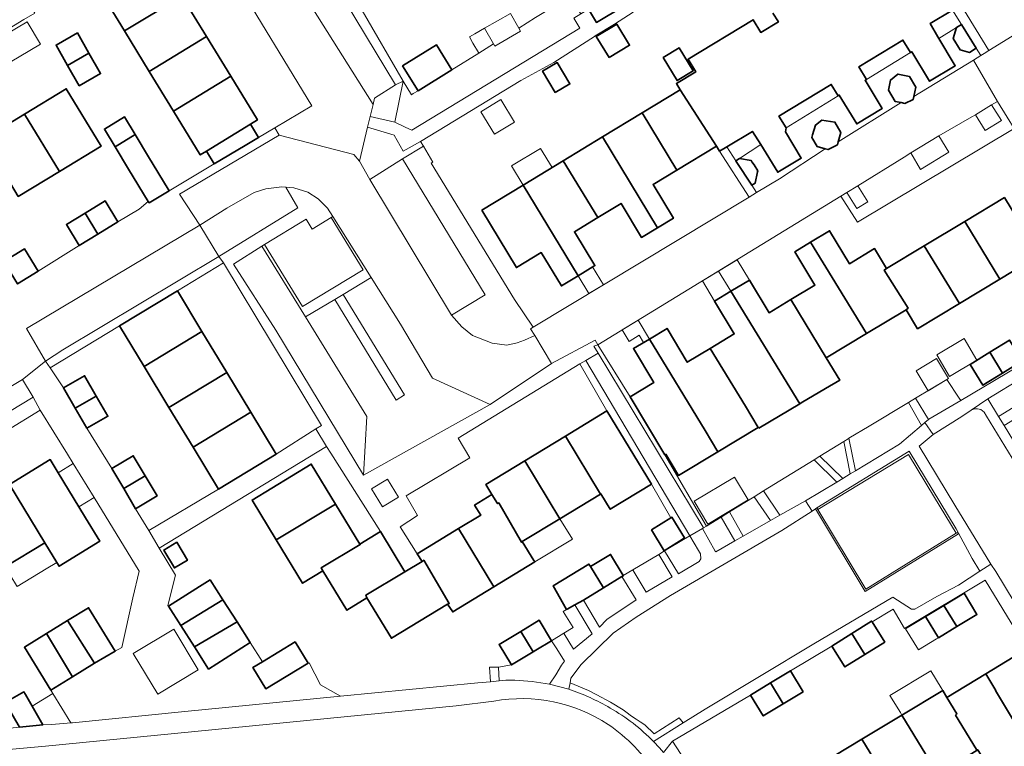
# Model space of a CAD drawing. Extents: x 147051 to 149075, y 463071 to 465537.
# Tile 200 of 229: x 147724 to 147850, y 464613 to 464706. Entities that reach past the tile are written whole.
import ezdxf

# ---------------------------------------------------------------- set-up
doc = ezdxf.new("R2010")
doc.units = 0
doc.header["$LTSCALE"] = 0.5
for name, color, linetype, lineweight in [('B-PV-GR-BEPLANTING_CULTUUR_BOSPLANTSOEN-GV', 252, 'CONTINUOUS', 18), ('B-PV-GR-BEPLANTING_CULTUUR_HEESTERS-GV', 252, 'CONTINUOUS', 18), ('B-PV-GR-BEPLANTING_CULTUUR_VASTE PLANTENVAK-GV', 252, 'CONTINUOUS', 18), ('B-PV-OG-BEBOUWING-GV', 6, 'CONTINUOUS', 35), ('B-PV-OG-BEBOUWING_LUIFEL-GV', 6, 'CONTINUOUS', 18), ('B-PV-OG-TERREIN_BEGROEID-GV', 252, 'CONTINUOUS', 18), ('B-PV-OG-TERREIN_ERF-GV', 252, 'CONTINUOUS', 18), ('B-PV-VH-GESLOTENVERHARDING_ASFALT-GV', 252, 'CONTINUOUS', 18), ('B-PV-VH-GESLOTENVERHARDING_BETON-GV', 252, 'CONTINUOUS', 18), ('B-PV-VH-HALFVERHARDING_GRIND-GV', 252, 'CONTINUOUS', 18), ('B-PV-VH-OPENVERHARDING_BETONSTRAATSTEEN-GV', 252, 'CONTINUOUS', 18), ('B-PV-VH-OPENVERHARDING_SIERBESTRATING-GV', 252, 'CONTINUOUS', 18), ('B-PV-VH-OPENVERHARDING_TEGEL-GV', 252, 'CONTINUOUS', 18)]:
    doc.layers.add(name, color=color, linetype=linetype, lineweight=lineweight)

msp = doc.modelspace()

# ---------------------------------------------------------------- linework, layer by layer
at = {"layer": 'B-PV-GR-BEPLANTING_CULTUUR_BOSPLANTSOEN-GV', "flags": 128}
msp.add_lwpolyline([(147795.378, 464706.306), (147794.132, 464708.296), (147793.98, 464708.538), (147792.325, 464707.511), (147789.583, 464705.809), (147787.424, 464704.469), (147787.647, 464704.078), (147784.341, 464702.183), (147784.183, 464702.458), (147782.293, 464701.285), (147778.855, 464699.151), (147774.535, 464696.469), (147773.93, 464696.094), (147773.677, 464695.927), (147772.64, 464697.679), (147771.549, 464692.464), (147772.89, 464691.815), (147773.756, 464691.423), (147795.231, 464704.468), (147794.478, 464705.745)], close=True, dxfattribs=at)
at = {"layer": 'B-PV-GR-BEPLANTING_CULTUUR_HEESTERS-GV', "flags": 128}
for points in [[(147768.408, 464693.183), (147771.549, 464692.464), (147772.64, 464697.679), (147771.665, 464697.203), (147768.965, 464695.525), (147768.772, 464694.715)], [(147847.083, 464691.368), (147849.207, 464692.653), (147847.921, 464694.649), (147845.854, 464693.399)], [(147771.479, 464690.764), (147768.081, 464691.805), (147767.049, 464687.465), (147768.377, 464685.113), (147772.526, 464687.743), (147775.227, 464689.355), (147774.855, 464689.979), (147772.631, 464688.723)], [(147838.833, 464686.392), (147842.444, 464688.621), (147841.158, 464690.705), (147837.601, 464688.509)], [(147788.935, 464666.03), (147789.261, 464666.227), (147786.855, 464669.755), (147776.233, 464687.185), (147776.444, 464687.314), (147775.227, 464689.355), (147772.526, 464687.743), (147783.103, 464670.378), (147778.828, 464667.748), (147780.131, 464666.272), (147781.483, 464665.172), (147784.035, 464664.197), (147785.887, 464663.922), (147787.237, 464664.223), (147788.162, 464664.549), (147789.462, 464665.151)], [(147848.815, 464654.795), (147866.765, 464665.854), (147865.366, 464667.959), (147847.419, 464657.087)], [(147849.515, 464653.647), (147858.502, 464659.135), (147865.73, 464663.577), (147867.554, 464664.666), (147866.765, 464665.854), (147848.815, 464654.795)], [(147811.42, 464640.794), (147806.117, 464649.919), (147801.667, 464657.324), (147797.518, 464663.978), (147797.028, 464663.79), (147797.571, 464662.894), (147811.024, 464640.674), (147811.075, 464640.588)], [(147795.987, 464661.971), (147795.22, 464661.524), (147798.692, 464655.526), (147804.389, 464646.163), (147806.872, 464641.847), (147806.986, 464641.918), (147808.637, 464639.273), (147808.449, 464639.156), (147808.506, 464639.058), (147809.325, 464639.544)], [(147723.915, 464659.558), (147721.992, 464658.397), (147708.369, 464650.169), (147711.495, 464648.965), (147725.283, 464657.292)], [(147843.776, 464657.169), (147842.197, 464659.546), (147838.188, 464657.143), (147839.849, 464654.418), (147839.905, 464654.463), (147843.973, 464656.872)], [(147829.654, 464652.025), (147830.492, 464647.867), (147836.123, 464651.283), (147838.956, 464653.677), (147837.301, 464656.611), (147832.241, 464653.577)], [(147829.009, 464651.613), (147825.948, 464649.73), (147828.875, 464646.886), (147829.825, 464647.462)], [(147824.092, 464644.04), (147828.096, 464646.422), (147825.216, 464649.28), (147818.717, 464645.282), (147820.837, 464642.184)], [(147768.58, 464645.563), (147769.984, 464643.256), (147772.034, 464644.503), (147770.631, 464646.81)], [(147816.128, 464639.498), (147819.631, 464641.496), (147817.52, 464644.546), (147814.366, 464642.606)], [(147812.568, 464637.583), (147812.617, 464637.496), (147815.063, 464638.891), (147813.307, 464641.955), (147811.42, 464640.794), (147811.075, 464640.588), (147810.929, 464640.501)], [(147808.506, 464639.058), (147806.076, 464637.617), (147807.858, 464634.7), (147810.483, 464636.279), (147810.707, 464636.604), (147810.682, 464637.255), (147810.406, 464637.655), (147809.325, 464639.544)], [(147803.726, 464632.334), (147807.033, 464634.292), (147805.324, 464637.171), (147802.002, 464635.2), (147802.054, 464635.115)], [(147795.686, 464631.342), (147797.736, 464627.888), (147798.685, 464628.864), (147802.459, 464631.369), (147800.626, 464634.337), (147798.247, 464632.895)], [(147793.176, 464627.099), (147793.228, 464627.014), (147794.437, 464625.035), (147796.799, 464627.003), (147794.603, 464630.732), (147793.632, 464630.184), (147793.537, 464630.131), (147793.106, 464629.888), (147794.384, 464627.836)], [(147784.912, 464620.998), (147785.785, 464621.092), (147786.92, 464621.087), (147789.153, 464620.906), (147791.37, 464620.59), (147792.156, 464621.784), (147792.871, 464622.992), (147793.289, 464623.53), (147792.276, 464625.101), (147791.605, 464626.141), (147789.602, 464624.931), (147789.275, 464624.734), (147786.471, 464623.041), (147784.835, 464622.775)]]:
    msp.add_lwpolyline(points, close=True, dxfattribs=at)
for points in [[(147793.979, 464620.734), (147793.84, 464619.924)], [(147796.353, 464619.776), (147793.979, 464620.734)], [(147797.402, 464619.23), (147796.353, 464619.776)], [(147799.163, 464618.294), (147797.402, 464619.23)], [(147800.758, 464617.306), (147799.163, 464618.294)], [(147801.136, 464617.039), (147800.758, 464617.306)], [(147801.859, 464616.508), (147801.136, 464617.039)], [(147802.457, 464616.105), (147801.859, 464616.508)], [(147807.963, 464616.258), (147804.764, 464614.232)], [(147808.459, 464615.619), (147807.963, 464616.258)], [(147802.961, 464615.748), (147802.457, 464616.105)], [(147803.55, 464615.388), (147802.961, 464615.748)], [(147804.764, 464614.232), (147803.55, 464615.388)], [(147804.681, 464613.236), (147808.459, 464615.619)], [(147807.108, 464613.276), (147805.942, 464611.859)], [(147810.341, 464608.322), (147807.108, 464613.276)]]:
    msp.add_lwpolyline(points, dxfattribs=at)
at = {"layer": 'B-PV-GR-BEPLANTING_CULTUUR_HEESTERS-GV'}
for points in [[(147793.84, 464619.924, -0.0515647), (147799.111, 464617.53)], [(147799.111, 464617.53, -0.0677415), (147804.681, 464613.236)]]:
    msp.add_lwpolyline(points, format="xyb", dxfattribs=at)
at = {"layer": 'B-PV-GR-BEPLANTING_CULTUUR_VASTE PLANTENVAK-GV', "flags": 128}
msp.add_lwpolyline([(147829.402, 464683.439), (147830.665, 464681.398), (147832.068, 464682.266), (147830.806, 464684.307)], close=True, dxfattribs=at)
at = {"layer": 'B-PV-OG-BEBOUWING-GV', "flags": 128}
for points in [[(147733.866, 464709.225), (147736.983, 464704.116), (147744.327, 464708.565), (147741.375, 464713.404), (147741.188, 464713.725), (147736.543, 464710.858)], [(147795.529, 464708.24), (147796.335, 464706.894), (147797.35, 464705.201), (147800.843, 464707.294), (147799.804, 464709.027), (147799.022, 464710.333)], [(147740.147, 464698.929), (147747.478, 464703.399), (147744.327, 464708.565), (147736.983, 464704.116)], [(147798.97, 464700.704), (147801.594, 464702.285), (147799.96, 464704.996), (147797.336, 464703.415)], [(147844.052, 464704.945), (147843.44, 464704.563), (147843.004, 464703.151), (147843.901, 464701.716), (147845.073, 464701.354), (147845.953, 464701.904)], [(147732.425, 464701.255), (147730.944, 464703.857), (147728.22, 464702.307), (147729.702, 464699.704)], [(147750.563, 464698.341), (147747.478, 464703.399), (147740.147, 464698.929), (147743.241, 464693.856)], [(147772.56, 464699.65), (147774.535, 464696.469), (147778.855, 464699.151), (147776.881, 464702.332)], [(147805.899, 464700.698), (147807.675, 464697.766), (147809.735, 464699.014), (147807.959, 464701.946)], [(147732.425, 464701.255), (147729.702, 464699.704), (147731.183, 464697.101), (147733.907, 464698.652)], [(147792.074, 464696.22), (147793.96, 464697.331), (147792.352, 464700.062), (147790.466, 464698.952)], [(147753.094, 464692.177), (147753.99, 464692.724), (147750.563, 464698.341), (147743.241, 464693.856), (147746.66, 464688.252), (147747.467, 464688.744)], [(147836.351, 464694.945), (147836.833, 464694.845), (147837.894, 464695.359), (147837.971, 464695.731), (147838.216, 464696.909), (147837.398, 464698.281), (147835.924, 464698.588), (147834.978, 464697.83), (147834.709, 464696.54), (147835.562, 464695.109)], [(147724.191, 464693.487), (147728.668, 464686.154), (147733.975, 464689.365), (147729.527, 464696.716)], [(147807.662, 464686.316), (147812.717, 464689.377), (147808.087, 464696.579), (147803.229, 464693.637)], [(147728.668, 464686.154), (147724.191, 464693.487), (147718.958, 464690.321), (147723.388, 464682.958)], [(147735.782, 464689.287), (147738.333, 464690.85), (147736.961, 464693.113), (147734.403, 464691.562)], [(147805.177, 464678.935), (147807.214, 464680.169), (147804.61, 464684.468), (147807.662, 464686.316), (147803.229, 464693.637), (147798.14, 464690.555)], [(147748.469, 464687.102), (147752.433, 464689.46), (147754.134, 464690.472), (147753.094, 464692.177), (147747.467, 464688.744)], [(147826.641, 464689.034), (147826.99, 464688.934), (147828.2, 464689.561), (147828.301, 464689.924), (147828.642, 464691.145), (147827.879, 464692.456), (147826.182, 464692.687), (147825.369, 464692.064), (147825.018, 464690.809), (147824.931, 464690.499), (147825.611, 464689.328)], [(147735.782, 464689.287), (147737.499, 464686.454), (147740.011, 464682.309), (147740.117, 464682.135), (147742.69, 464683.665), (147742.571, 464683.861), (147740.058, 464688.005), (147738.333, 464690.85)], [(147793.121, 464687.516), (147797.528, 464680.239), (147800.509, 464682.045), (147803.139, 464677.701), (147805.177, 464678.935), (147798.14, 464690.555)], [(147795.015, 464672.815), (147797.161, 464674.115), (147794.546, 464678.433), (147797.528, 464680.239), (147793.121, 464687.516), (147787.993, 464684.41)], [(147815.188, 464687.505), (147815.237, 464687.429), (147817.221, 464684.369), (147817.655, 464684.649), (147817.982, 464686.08), (147818.015, 464686.222), (147817.533, 464686.968), (147817.26, 464687.39), (147817.168, 464687.531), (147815.651, 464687.8)], [(147782.679, 464681.192), (147787.126, 464673.85), (147790.292, 464675.768), (147792.868, 464671.515), (147795.015, 464672.815), (147787.993, 464684.41)], [(147736.133, 464679.682), (147734.492, 464682.376), (147731.928, 464680.814), (147733.572, 464678.122)], [(147844.476, 464679.736), (147848.969, 464672.368), (147854.052, 464675.426), (147849.561, 464682.792)], [(147731.928, 464680.814), (147729.535, 464679.357), (147731.176, 464676.663), (147733.572, 464678.122)], [(147843.805, 464669.261), (147848.969, 464672.368), (147844.476, 464679.736), (147839.287, 464676.617)], [(147824.768, 464677.091), (147831.91, 464665.419), (147836.972, 464668.461), (147837.26, 464668.679), (147834.193, 464673.531), (147834.486, 464673.732), (147832.955, 464676.28), (147829.728, 464674.34), (147827.198, 464678.551)], [(147824.768, 464677.091), (147822.756, 464675.882), (147825.32, 464671.615), (147822.222, 464669.753), (147826.756, 464662.322), (147831.91, 464665.419)], [(147725.932, 464673.376), (147724.175, 464676.241), (147721.554, 464674.633), (147723.301, 464671.762)], [(147838.433, 464666.03), (147843.805, 464669.261), (147839.287, 464676.617), (147834.486, 464673.732), (147834.193, 464673.531), (147837.26, 464668.679), (147836.972, 464668.461)], [(147826.756, 464662.322), (147822.222, 464669.753), (147819.44, 464668.082), (147816.942, 464672.239), (147814.574, 464670.816), (147823.367, 464656.42), (147823.558, 464656.534), (147826.676, 464658.39), (147828.495, 464659.472)], [(147739.502, 464661.203), (147746.883, 464665.666), (147743.737, 464670.87), (147736.356, 464666.407)], [(147818.128, 464653.302), (147823.367, 464656.42), (147814.574, 464670.816), (147812.475, 464669.554), (147814.995, 464665.36), (147811.904, 464663.502), (147816.435, 464656.12), (147818.068, 464653.403)], [(147739.502, 464661.203), (147742.669, 464655.965), (147750.051, 464660.427), (147746.883, 464665.666)], [(147811.256, 464653.007), (147812.901, 464650.297), (147818.068, 464653.403), (147816.435, 464656.12), (147811.904, 464663.502), (147808.984, 464661.747), (147806.39, 464666.064), (147804.148, 464664.717)], [(147806.221, 464649.982), (147807.854, 464647.264), (147812.901, 464650.297), (147811.256, 464653.007), (147804.148, 464664.717), (147802.094, 464663.483), (147804.7, 464659.147), (147801.667, 464657.324), (147806.117, 464649.919)], [(147849.325, 464660.369), (147851.843, 464661.93), (147850.202, 464664.575), (147847.685, 464663.014)], [(147845.167, 464661.452), (147846.807, 464658.807), (147849.325, 464660.369), (147847.685, 464663.014)], [(147750.051, 464660.427), (147742.669, 464655.965), (147745.741, 464650.884), (147753.122, 464655.346)], [(147729.185, 464658.461), (147730.674, 464655.879), (147733.357, 464657.426), (147731.868, 464660.008)], [(147732.162, 464653.297), (147734.845, 464654.844), (147733.357, 464657.426), (147730.674, 464655.879)], [(147753.122, 464655.346), (147745.741, 464650.884), (147748.983, 464645.522), (147756.364, 464649.985)], [(147797.922, 464644.92), (147799.117, 464642.955), (147804.389, 464646.163), (147798.692, 464655.526), (147793.393, 464652.302), (147797.878, 464644.893)], [(147793.393, 464652.302), (147788.19, 464649.136), (147792.691, 464641.737), (147797.878, 464644.893)], [(147722.245, 464646.118), (147726.789, 464638.659), (147728.318, 464636.15), (147728.603, 464635.668), (147733.809, 464638.871), (147732.001, 464641.837), (147731.137, 464643.254), (147728.473, 464647.624), (147727.454, 464649.295)], [(147735.357, 464648.172), (147736.88, 464645.597), (147739.626, 464647.22), (147738.103, 464649.796)], [(147783.994, 464644.832), (147784.705, 464643.663), (147784.854, 464643.754), (147787.769, 464638.727), (147787.874, 464638.806), (147792.676, 464641.728), (147792.691, 464641.737), (147788.19, 464649.136), (147783.216, 464646.11)], [(147763.981, 464643.585), (147760.861, 464648.714), (147753.298, 464644.112), (147756.396, 464639.021)], [(147739.626, 464647.22), (147736.88, 464645.597), (147738.404, 464643.021), (147741.149, 464644.644)], [(147717.19, 464643.036), (147721.719, 464635.567), (147726.789, 464638.659), (147722.245, 464646.118)], [(147779.704, 464640.466), (147784.233, 464633.023), (147789.458, 464636.202), (147789.329, 464636.414), (147787.874, 464638.806), (147787.769, 464638.727), (147784.854, 464643.754), (147784.705, 464643.663), (147783.994, 464644.832), (147781.773, 464643.48), (147782.552, 464642.199)], [(147763.981, 464643.585), (147756.396, 464639.021), (147759.771, 464633.475), (147762.366, 464635.054), (147762.132, 464635.435), (147767.131, 464638.427), (147767.081, 464638.491)], [(147804.383, 464640.294), (147806.035, 464637.648), (147808.449, 464639.156), (147808.637, 464639.273), (147806.986, 464641.918), (147806.872, 464641.847)], [(147775.271, 464636.416), (147778.533, 464630.91), (147778.285, 464630.8), (147778.972, 464629.822), (147784.233, 464633.023), (147779.704, 464640.466), (147774.438, 464637.262), (147775.044, 464636.267)], [(147767.131, 464638.427), (147762.132, 464635.435), (147762.366, 464635.054), (147765.443, 464630.039), (147768.002, 464631.6), (147767.859, 464631.964), (147772.853, 464634.933), (147769.714, 464640.093), (147767.081, 464638.491)], [(147743.668, 464638.732), (147741.999, 464637.736), (147743.364, 464635.45), (147745.033, 464636.446)], [(147778.285, 464630.8), (147778.533, 464630.91), (147775.271, 464636.416), (147775.044, 464636.267), (147772.853, 464634.933), (147767.859, 464631.964), (147768.002, 464631.6), (147771.118, 464626.448)], [(147796.601, 464635.61), (147798.247, 464632.895), (147800.626, 464634.337), (147800.808, 464634.447), (147800.788, 464634.48), (147799.161, 464637.162)], [(147793.537, 464630.131), (147793.632, 464630.184), (147794.603, 464630.732), (147795.165, 464631.026), (147795.686, 464631.342), (147798.247, 464632.895), (147796.601, 464635.61), (147796.407, 464635.929), (147791.832, 464633.155)], [(147747.936, 464633.931), (147746.563, 464633.056), (147742.609, 464630.535), (147744.165, 464628.094), (147749.568, 464631.371)], [(147744.165, 464628.094), (147745.924, 464625.335), (147751.373, 464628.539), (147749.568, 464631.371)], [(147843.46, 464627.934), (147846.043, 464629.499), (147844.4, 464632.21), (147841.817, 464630.645)], [(147729.701, 464628.704), (147733.149, 464623.254), (147735.783, 464624.818), (147732.387, 464630.352)], [(147839.474, 464629.224), (147841.117, 464626.514), (147843.46, 464627.934), (147841.817, 464630.645)], [(147730.34, 464621.531), (147733.149, 464623.254), (147729.701, 464628.704), (147726.997, 464627.045)], [(147747.719, 464622.519), (147753.046, 464625.915), (147751.373, 464628.539), (147745.924, 464625.335)], [(147789.602, 464624.931), (147791.605, 464626.141), (147790.033, 464628.745), (147787.694, 464627.333), (147789.275, 464624.734)], [(147834.24, 464625.968), (147832.625, 464628.541), (147832.558, 464628.647), (147830.018, 464627.052), (147831.7, 464624.373)], [(147730.34, 464621.531), (147726.997, 464627.045), (147724.17, 464625.31), (147727.542, 464619.814)], [(147787.694, 464627.333), (147784.898, 464625.645), (147786.471, 464623.041), (147789.275, 464624.734)], [(147827.477, 464625.457), (147829.159, 464622.778), (147831.7, 464624.373), (147830.018, 464627.052)], [(147758.796, 464626.004), (147754.613, 464623.457), (147753.397, 464622.717), (147755.058, 464619.988), (147760.458, 464623.275)], [(147858.501, 464615.131), (147854.727, 464621.38), (147853.995, 464622.591), (147853.719, 464622.955), (147852.67, 464624.688), (147852.437, 464625.078), (147847.198, 464621.914), (147848.481, 464619.791), (147848.414, 464619.751), (147853.159, 464611.904)], [(147823.817, 464619.612), (147822.192, 464622.294), (147819.634, 464620.743), (147821.259, 464618.061)], [(147843.485, 464616.773), (147843.301, 464616.596), (147845.984, 464612.246), (147846.157, 464612.177), (147848.2, 464608.755), (147853.159, 464611.904), (147848.414, 464619.751), (147848.481, 464619.791), (147847.198, 464621.914), (147842.203, 464618.896)], [(147817.076, 464619.193), (147818.701, 464616.511), (147821.259, 464618.061), (147819.634, 464620.743)], [(147721.718, 464618.217), (147721.911, 464617.882), (147723.52, 464615.086), (147726.528, 464615.397), (147725.167, 464617.762), (147724.305, 464619.26), (147724.113, 464619.594)], [(147836.437, 464616.632), (147841.044, 464609.086), (147846.157, 464612.177), (147845.984, 464612.246), (147843.301, 464616.596), (147843.485, 464616.773), (147842.203, 464618.896), (147841.665, 464619.786)], [(147835.925, 464605.991), (147841.044, 464609.086), (147836.437, 464616.632), (147831.306, 464613.536)], [(147826.015, 464610.345), (147830.652, 464602.803), (147835.925, 464605.991), (147831.306, 464613.536)]]:
    msp.add_lwpolyline(points, close=True, dxfattribs=at)
msp.add_lwpolyline([(147819.93, 464706.401), (147820.651, 464705.281), (147818.393, 464703.913), (147817.409, 464705.539), (147809.09, 464700.5), (147810.071, 464698.88), (147807.6, 464697.383), (147808.087, 464696.579), (147812.717, 464689.377), (147813.109, 464688.73), (147814.033, 464689.29), (147817.322, 464691.271), (147818.411, 464689.584), (147820.559, 464686.037), (147823.569, 464687.86), (147821.534, 464691.221), (147821.636, 464691.714), (147820.717, 464693.232), (147827.402, 464697.28), (147828.283, 464695.825), (147828.423, 464695.909), (147830.655, 464692.224), (147833.907, 464694.194), (147831.722, 464697.802), (147831.913, 464697.917), (147830.936, 464699.529), (147836.562, 464702.936), (147837.526, 464701.345), (147837.693, 464701.446), (147839.98, 464697.671), (147843.259, 464699.657), (147841.026, 464703.344), (147840.067, 464705.061), (147842.905, 464706.779)], dxfattribs=at)
at = {"layer": 'B-PV-OG-BEBOUWING_LUIFEL-GV', "flags": 128}
for points in [[(147842.905, 464706.779), (147844.052, 464704.945), (147845.953, 464701.904), (147846.535, 464700.973), (147846.963, 464701.236), (147847.556, 464701.599), (147843.985, 464707.433), (147843.809, 464707.327), (147843.739, 464707.284), (147843.659, 464707.235)], [(147783.036, 464704.458), (147784.183, 464702.458), (147784.341, 464702.183), (147787.647, 464704.078), (147787.424, 464704.469), (147786.343, 464706.354)], [(147843.44, 464704.563), (147844.052, 464704.945), (147842.905, 464706.779), (147840.067, 464705.061), (147841.153, 464703.135)], [(147719.237, 464702.153), (147720.929, 464699.295), (147726.222, 464702.428), (147724.53, 464705.286)], [(147781.565, 464702.548), (147782.252, 464701.35), (147782.293, 464701.285), (147784.183, 464702.458), (147783.036, 464704.458), (147781.793, 464703.745), (147781.105, 464703.351)], [(147836.562, 464702.936), (147830.936, 464699.529), (147831.913, 464697.917), (147837.526, 464701.345)], [(147820.717, 464693.232), (147821.636, 464691.714), (147828.283, 464695.825), (147827.402, 464697.28)], [(147784.332, 464690.89), (147786.884, 464692.436), (147785.133, 464695.327), (147782.581, 464693.782)], [(147815.188, 464687.505), (147815.651, 464687.8), (147818.411, 464689.584), (147817.322, 464691.271), (147814.033, 464689.29)], [(147813.109, 464688.73), (147816.897, 464682.875), (147817.822, 464683.432), (147817.221, 464684.369), (147815.237, 464687.429), (147815.188, 464687.505), (147814.033, 464689.29)], [(147790.204, 464689.095), (147786.51, 464686.858), (147787.993, 464684.41), (147791.687, 464686.647)], [(147812.995, 464673.402), (147814.574, 464670.816), (147816.942, 464672.239), (147815.381, 464674.836)], [(147795.015, 464672.815), (147796.4, 464670.528), (147798.242, 464671.665), (147796.866, 464673.936)], [(147810.914, 464672.152), (147812.475, 464669.554), (147814.574, 464670.816), (147812.995, 464673.402)], [(147804.148, 464664.717), (147802.683, 464667.13), (147800.648, 464665.888), (147801.535, 464664.413), (147802.825, 464665.188), (147803.384, 464664.258)], [(147840.906, 464662.712), (147842.543, 464659.934), (147846.043, 464661.996), (147844.407, 464664.775)], [(147838.261, 464660.658), (147839.792, 464658.104), (147842.197, 464659.546), (147842.387, 464659.66), (147840.857, 464662.214)], [(147728.473, 464647.624), (147731.137, 464643.254), (147733.095, 464644.453), (147730.424, 464648.818)], [(147809.857, 464643.969), (147811.6, 464641.052), (147816.778, 464644.144), (147815.035, 464647.062)], [(147787.874, 464638.806), (147789.329, 464636.414), (147789.458, 464636.202), (147794.275, 464639.133), (147792.691, 464641.737), (147792.676, 464641.728)], [(147723.166, 464633.195), (147723.249, 464633.058), (147726.953, 464635.317), (147728.318, 464636.15), (147726.789, 464638.659), (147721.719, 464635.567)], [(147840.877, 464626.368), (147841.117, 464626.514), (147839.474, 464629.224), (147839.234, 464629.079), (147836.915, 464627.673), (147838.558, 464624.962)], [(147836.242, 464616.951), (147836.437, 464616.632), (147841.665, 464619.786), (147841.47, 464620.109), (147840.15, 464622.295), (147834.911, 464619.131)], [(147725.167, 464617.762), (147726.528, 464615.397), (147727.665, 464615.441), (147730.088, 464615.626), (147727.812, 464619.37)]]:
    msp.add_lwpolyline(points, close=True, dxfattribs=at)
at = {"layer": 'B-PV-OG-TERREIN_BEGROEID-GV', "flags": 128}
msp.add_lwpolyline([(147706.179, 464694.616), (147724.104, 464705.563), (147725.491, 464706.404), (147725.041, 464707.154), (147725.134, 464707.211), (147723.604, 464709.77), (147722.075, 464712.328)], dxfattribs=at)
for points in [[(147757.598, 464684.131), (147757.097, 464684.156), (147755.047, 464683.929), (147753.571, 464683.453), (147750.072, 464681.449), (147746.598, 464679.27), (147749.029, 464675.267), (147759.152, 464681.504)], [(147763.43, 464680.271), (147760.981, 464678.781), (147760.212, 464680.044), (147754.895, 464676.809), (147759.734, 464668.857), (147767.5, 464673.583)], [(147848.446, 464634.994), (147850.81, 464631.093), (147855.346, 464623.962), (147855.797, 464623.612), (147856.172, 464623.663), (147856.554, 464623.965), (147862.106, 464627.138), (147862.64, 464627.874), (147862.644, 464628.772), (147862.493, 464629.547), (147857.606, 464637.98), (147847.28, 464654.843), (147846.959, 464655.383), (147846.55, 464655.696), (147846.103, 464655.804), (147845.727, 464655.798), (147845.307, 464655.62), (147844.094, 464654.797), (147840.461, 464652.51), (147838.631, 464651.03), (147843.206, 464643.474), (147847.814, 464635.926)], [(147797.402, 464619.23), (147799.163, 464618.294), (147800.758, 464617.306), (147801.136, 464617.039), (147801.859, 464616.508), (147802.457, 464616.105), (147802.961, 464615.748), (147803.55, 464615.388), (147804.764, 464614.232), (147807.963, 464616.258), (147808.459, 464615.619), (147811.256, 464617.383), (147825.178, 464625.724), (147835.276, 464631.711), (147837.679, 464630.186), (147838.105, 464630.161), (147840.921, 464631.808), (147843.678, 464633.24), (147846.396, 464635.034), (147845.426, 464636.647), (147843.37, 464640.425), (147837.38, 464650.358), (147825.574, 464643.118), (147825.687, 464642.921), (147837.27, 464649.969), (147840.595, 464644.459), (147843.379, 464639.892), (147843.574, 464639.994), (147843.679, 464639.794), (147831.746, 464632.445), (147825.371, 464642.993), (147824.959, 464642.705), (147821.066, 464640.249), (147806.836, 464631.897), (147802.462, 464629.141), (147799.488, 464627.088), (147795.407, 464623.096), (147794.086, 464621.354), (147793.979, 464620.734), (147796.353, 464619.776)]]:
    msp.add_lwpolyline(points, close=True, dxfattribs=at)
at = {"layer": 'B-PV-OG-TERREIN_ERF-GV', "flags": 128}
for points in [[(147737.83, 464725.565), (147740.901, 464720.531), (147744.199, 464715.126), (147741.375, 464713.404), (147744.327, 464708.565), (147747.478, 464703.399), (147750.563, 464698.341), (147753.99, 464692.724), (147753.094, 464692.177), (147754.134, 464690.472), (147756.225, 464691.716), (147760.937, 464694.519), (147750.915, 464711.011), (147744.045, 464722.317), (147741.012, 464727.472)], [(147798.97, 464700.704), (147797.336, 464703.415), (147799.96, 464704.996), (147801.594, 464702.285)], [(147845.953, 464701.904), (147845.073, 464701.354), (147843.901, 464701.716), (147843.004, 464703.151), (147843.44, 464704.563), (147844.052, 464704.945)], [(147729.702, 464699.704), (147728.22, 464702.307), (147730.944, 464703.857), (147732.425, 464701.255), (147733.907, 464698.652), (147731.183, 464697.101)], [(147805.899, 464700.698), (147807.959, 464701.946), (147809.735, 464699.014), (147807.675, 464697.766)], [(147792.074, 464696.22), (147790.466, 464698.952), (147792.352, 464700.062), (147793.96, 464697.331)], [(147815.237, 464687.429), (147815.188, 464687.505), (147815.651, 464687.8), (147817.168, 464687.531), (147817.26, 464687.39), (147817.533, 464686.968), (147818.015, 464686.222), (147817.982, 464686.08), (147817.655, 464684.649), (147817.221, 464684.369)], [(147756.364, 464649.985), (147761.447, 464653.22), (147762.161, 464653.674), (147749.63, 464674.441), (147743.737, 464670.87), (147746.883, 464665.666), (147750.051, 464660.427), (147753.122, 464655.346)], [(147741.149, 464644.644), (147738.404, 464643.021), (147740.09, 464640.247), (147748.983, 464645.522), (147745.741, 464650.884), (147742.669, 464655.965), (147739.502, 464661.203), (147736.356, 464666.407), (147727.459, 464661.039), (147729.185, 464658.461), (147731.868, 464660.008), (147733.357, 464657.426), (147734.845, 464654.844), (147732.162, 464653.297), (147735.357, 464648.172), (147738.103, 464649.796), (147739.626, 464647.22)], [(147850.202, 464664.575), (147851.843, 464661.93), (147849.325, 464660.369), (147846.807, 464658.807), (147845.167, 464661.452), (147847.685, 464663.014)], [(147783.216, 464646.11), (147788.19, 464649.136), (147793.393, 464652.302), (147798.692, 464655.526), (147795.22, 464661.524), (147779.647, 464652.056), (147781.151, 464649.504), (147773.028, 464644.644), (147774.481, 464642.167), (147772.257, 464640.714), (147774.438, 464637.262), (147779.704, 464640.466), (147782.552, 464642.199), (147781.773, 464643.48), (147783.994, 464644.832)], [(147742.609, 464630.535), (147746.563, 464633.056), (147747.936, 464633.931), (147749.568, 464631.371), (147751.373, 464628.539), (147753.046, 464625.915), (147754.613, 464623.457), (147758.796, 464626.004), (147760.458, 464623.275), (147760.611, 464623.317), (147762.051, 464620.511), (147764.602, 464619.044), (147782.188, 464620.767), (147783.812, 464620.898), (147783.684, 464622.775), (147784.835, 464622.775), (147786.471, 464623.041), (147784.898, 464625.645), (147787.694, 464627.333), (147790.033, 464628.745), (147791.605, 464626.141), (147793.176, 464627.099), (147794.384, 464627.836), (147793.106, 464629.888), (147793.537, 464630.131), (147791.832, 464633.155), (147796.407, 464635.929), (147796.601, 464635.61), (147799.161, 464637.162), (147800.788, 464634.48), (147802.002, 464635.2), (147805.324, 464637.171), (147806.076, 464637.617), (147808.506, 464639.058), (147808.449, 464639.156), (147806.035, 464637.648), (147804.383, 464640.294), (147806.872, 464641.847), (147804.389, 464646.163), (147799.117, 464642.955), (147797.922, 464644.92), (147797.878, 464644.893), (147792.691, 464641.737), (147792.676, 464641.728), (147787.874, 464638.806), (147789.329, 464636.414), (147789.458, 464636.202), (147784.233, 464633.023), (147778.972, 464629.822), (147778.285, 464630.8), (147771.118, 464626.448), (147768.002, 464631.6), (147765.443, 464630.039), (147762.366, 464635.054), (147759.771, 464633.475), (147756.396, 464639.021), (147753.298, 464644.112), (147760.861, 464648.714), (147763.981, 464643.585), (147767.081, 464638.491), (147769.714, 464640.093), (147763.366, 464650.12), (147762.82, 464650.982), (147741.43, 464637.966), (147743.485, 464634.524), (147742.54, 464630.644)], [(147743.668, 464638.732), (147745.033, 464636.446), (147743.364, 464635.45), (147741.999, 464637.736)], [(147839.474, 464629.224), (147841.817, 464630.645), (147844.4, 464632.21), (147846.043, 464629.499), (147843.46, 464627.934), (147841.117, 464626.514)]]:
    msp.add_lwpolyline(points, close=True, dxfattribs=at)
for points in [[(147721.554, 464674.633), (147724.175, 464676.241), (147725.932, 464673.376), (147731.176, 464676.663), (147729.535, 464679.357), (147731.928, 464680.814), (147734.492, 464682.376), (147736.133, 464679.682), (147738.838, 464681.329), (147740.011, 464682.309), (147737.499, 464686.454), (147735.782, 464689.287), (147734.403, 464691.562), (147736.961, 464693.113), (147738.333, 464690.85), (147740.058, 464688.005), (147742.571, 464683.861), (147742.69, 464683.665), (147748.469, 464687.102), (147747.467, 464688.744), (147746.66, 464688.252), (147743.241, 464693.856), (147740.147, 464698.929), (147736.983, 464704.116), (147733.866, 464709.225)], [(147767.38, 464706.74), (147772.64, 464697.679), (147773.677, 464695.927), (147773.93, 464696.094), (147774.535, 464696.469), (147772.56, 464699.65), (147776.881, 464702.332), (147778.855, 464699.151), (147782.293, 464701.285), (147784.183, 464702.458), (147784.341, 464702.183), (147787.647, 464704.078), (147787.424, 464704.469), (147789.583, 464705.809)], [(147802.052, 464706.523), (147799.68, 464704.996), (147797.21, 464703.48), (147797.09, 464703.397), (147791.919, 464700.073), (147787.701, 464697.772), (147774.855, 464689.979)], [(147842.905, 464706.779), (147840.067, 464705.061), (147841.026, 464703.344), (147843.259, 464699.657), (147839.98, 464697.671), (147837.693, 464701.446), (147837.526, 464701.345), (147836.562, 464702.936), (147830.936, 464699.529), (147831.913, 464697.917), (147831.722, 464697.802), (147833.907, 464694.194), (147830.655, 464692.224), (147828.423, 464695.909), (147828.283, 464695.825), (147827.402, 464697.28), (147820.717, 464693.232), (147821.636, 464691.714), (147821.534, 464691.221), (147823.569, 464687.86), (147820.559, 464686.037), (147818.411, 464689.584), (147817.322, 464691.271), (147814.033, 464689.29), (147813.109, 464688.73), (147812.717, 464689.377), (147807.662, 464686.316), (147804.61, 464684.468), (147807.214, 464680.169), (147805.177, 464678.935), (147803.139, 464677.701), (147800.509, 464682.045), (147797.528, 464680.239), (147794.546, 464678.433), (147797.161, 464674.115), (147795.015, 464672.815), (147792.868, 464671.515), (147790.292, 464675.768), (147787.126, 464673.85), (147782.679, 464681.192), (147787.993, 464684.41), (147793.121, 464687.516), (147798.14, 464690.555), (147803.229, 464693.637), (147808.087, 464696.579), (147807.6, 464697.383), (147810.071, 464698.88), (147809.09, 464700.5), (147817.409, 464705.539), (147818.393, 464703.913), (147820.651, 464705.281), (147819.93, 464706.401)], [(147724.104, 464705.563), (147706.179, 464694.616)], [(147774.855, 464689.979), (147775.227, 464689.355), (147776.444, 464687.314), (147776.233, 464687.185), (147786.855, 464669.755), (147789.261, 464666.227), (147816.897, 464682.875), (147817.822, 464683.432), (147820.78, 464685.214), (147826.641, 464689.034), (147825.611, 464689.328), (147824.931, 464690.499), (147825.018, 464690.809), (147825.369, 464692.064), (147826.182, 464692.687), (147827.879, 464692.456), (147828.642, 464691.145), (147828.301, 464689.924), (147836.351, 464694.945), (147835.562, 464695.109), (147834.709, 464696.54), (147834.978, 464697.83), (147835.924, 464698.588), (147837.398, 464698.281), (147838.216, 464696.909), (147837.971, 464695.731), (147845.585, 464700.392), (147846.535, 464700.973), (147846.963, 464701.236), (147847.556, 464701.599), (147854.099, 464705.604)], [(147718.958, 464690.321), (147724.191, 464693.487), (147729.527, 464696.716), (147733.975, 464689.365), (147728.668, 464686.154), (147723.388, 464682.958)], [(147850.811, 464691.645), (147830.767, 464679.638), (147828.637, 464682.966), (147797.518, 464663.978), (147801.667, 464657.324), (147804.7, 464659.147), (147802.094, 464663.483), (147804.148, 464664.717), (147806.39, 464666.064), (147808.984, 464661.747), (147811.904, 464663.502), (147814.995, 464665.36), (147812.475, 464669.554), (147814.574, 464670.816), (147816.942, 464672.239), (147819.44, 464668.082), (147822.222, 464669.753), (147825.32, 464671.615), (147822.756, 464675.882), (147824.768, 464677.091), (147827.198, 464678.551), (147829.728, 464674.34), (147832.955, 464676.28), (147834.486, 464673.732), (147839.287, 464676.617), (147844.476, 464679.736), (147849.561, 464682.792)], [(147854.052, 464675.426), (147848.969, 464672.368), (147843.805, 464669.261), (147838.433, 464666.03), (147836.972, 464668.461), (147831.91, 464665.419), (147826.756, 464662.322), (147828.495, 464659.472), (147826.676, 464658.39), (147823.558, 464656.534), (147823.367, 464656.42), (147818.128, 464653.302), (147818.068, 464653.403), (147812.901, 464650.297), (147807.854, 464647.264), (147806.221, 464649.982), (147806.117, 464649.919), (147811.42, 464640.794), (147813.307, 464641.955), (147814.366, 464642.606), (147817.52, 464644.546), (147818.717, 464645.282), (147825.216, 464649.28), (147825.948, 464649.73), (147829.009, 464651.613), (147829.548, 464651.961), (147829.654, 464652.025), (147832.241, 464653.577), (147837.301, 464656.611), (147838.188, 464657.143), (147842.197, 464659.546), (147843.776, 464657.169), (147843.973, 464656.872), (147864.798, 464669.204)], [(147858.502, 464659.135), (147849.515, 464653.647), (147865.247, 464627.822)], [(147721.718, 464618.217), (147724.113, 464619.594), (147724.305, 464619.26), (147725.167, 464617.762), (147726.528, 464615.397), (147727.665, 464615.441), (147730.088, 464615.626), (147727.812, 464619.37), (147727.542, 464619.814), (147724.17, 464625.31), (147726.997, 464627.045), (147729.701, 464628.704), (147732.387, 464630.352), (147735.783, 464624.818), (147736.631, 464625.254), (147738.024, 464631.636), (147738.871, 464635.016), (147733.095, 464644.453), (147730.424, 464648.818), (147729.698, 464650.003), (147726.165, 464655.608), (147708.893, 464645.062)], [(147722.245, 464646.118), (147727.454, 464649.295), (147728.473, 464647.624), (147731.137, 464643.254), (147732.001, 464641.837), (147733.809, 464638.871), (147728.603, 464635.668), (147728.318, 464636.15), (147726.789, 464638.659), (147721.719, 464635.567)], [(147852.701, 464624.707), (147847.08, 464633.895), (147836.782, 464627.707), (147835.328, 464630.159), (147832.625, 464628.541), (147834.24, 464625.968), (147831.7, 464624.373), (147829.159, 464622.778), (147827.477, 464625.457), (147822.192, 464622.294), (147823.817, 464619.612), (147821.259, 464618.061), (147818.701, 464616.511), (147817.076, 464619.193), (147807.108, 464613.276), (147810.341, 464608.322)], [(147826.015, 464610.345), (147831.306, 464613.536), (147836.437, 464616.632), (147841.665, 464619.786), (147842.203, 464618.896), (147847.198, 464621.914), (147852.437, 464625.078)]]:
    msp.add_lwpolyline(points, dxfattribs=at)
at = {"layer": 'B-PV-VH-GESLOTENVERHARDING_ASFALT-GV', "flags": 128}
for points in [[(147768.517, 464672.601), (147772.301, 464666.594), (147776.387, 464659.713), (147783.77, 464656.338), (147791.593, 464661.598), (147789.462, 464665.151), (147788.162, 464664.549), (147787.237, 464664.223), (147785.887, 464663.922), (147784.035, 464664.197), (147781.483, 464665.172), (147780.131, 464666.272), (147778.828, 464667.748), (147768.377, 464685.113), (147767.049, 464687.465), (147766.297, 464688.315), (147756.764, 464690.788), (147744.016, 464683.223), (147746.598, 464679.27), (147750.072, 464681.449), (147753.571, 464683.453), (147755.047, 464683.929), (147757.097, 464684.156), (147757.598, 464684.131), (147758.623, 464684.056), (147760.425, 464683.507), (147761.752, 464682.656), (147762.954, 464681.431), (147763.612, 464680.386)], [(147760.122, 464667.551), (147754.53, 464676.596), (147750.906, 464674.266), (147756.344, 464665.86), (147767.547, 464647.294), (147767.988, 464654.828)], [(147794.086, 464621.354), (147795.407, 464623.096), (147799.488, 464627.088), (147802.462, 464629.141), (147806.836, 464631.897), (147821.066, 464640.249), (147824.959, 464642.705), (147824.092, 464644.04), (147820.837, 464642.184), (147819.631, 464641.496), (147816.128, 464639.498), (147815.063, 464638.891), (147812.617, 464637.496), (147812.568, 464637.583), (147810.929, 464640.501), (147809.325, 464639.544), (147810.406, 464637.655), (147810.682, 464637.255), (147810.707, 464636.604), (147810.483, 464636.279), (147807.858, 464634.7), (147806.076, 464637.617), (147805.324, 464637.171), (147807.033, 464634.292), (147803.726, 464632.334), (147802.054, 464635.115), (147802.002, 464635.2), (147800.788, 464634.48), (147800.808, 464634.447), (147800.626, 464634.337), (147802.459, 464631.369), (147798.685, 464628.864), (147797.736, 464627.888), (147795.686, 464631.342), (147795.165, 464631.026), (147794.603, 464630.732), (147796.799, 464627.003), (147794.437, 464625.035), (147793.228, 464627.014), (147793.176, 464627.099), (147791.605, 464626.141), (147792.276, 464625.101), (147793.289, 464623.53), (147792.871, 464622.992), (147792.156, 464621.784), (147791.37, 464620.59), (147793.84, 464619.924), (147793.979, 464620.734)]]:
    msp.add_lwpolyline(points, close=True, dxfattribs=at)
for points in [[(147865.247, 464627.822), (147849.515, 464653.647), (147848.815, 464654.795), (147847.419, 464657.087), (147845.307, 464655.62), (147845.727, 464655.798), (147846.103, 464655.804), (147846.55, 464655.696), (147846.959, 464655.383), (147847.28, 464654.843), (147857.606, 464637.98)], [(147850.81, 464631.093), (147848.446, 464634.994), (147847.814, 464635.926), (147846.396, 464635.034), (147843.678, 464633.24), (147840.921, 464631.808), (147838.105, 464630.161), (147837.679, 464630.186), (147835.276, 464631.711), (147825.178, 464625.724), (147811.256, 464617.383), (147808.459, 464615.619), (147804.681, 464613.236), (147805.43, 464612.443)], [(147805.942, 464611.859), (147807.108, 464613.276), (147817.076, 464619.193), (147819.634, 464620.743), (147822.192, 464622.294), (147827.477, 464625.457), (147830.018, 464627.052), (147832.558, 464628.647), (147832.625, 464628.541), (147835.328, 464630.159), (147836.782, 464627.707), (147847.08, 464633.895), (147852.701, 464624.707)], [(147784.245, 464618.415), (147779.421, 464617.818), (147726.853, 464612.656), (147716.482, 464611.697), (147701.341, 464611.744)]]:
    msp.add_lwpolyline(points, dxfattribs=at)
at = {"layer": 'B-PV-VH-GESLOTENVERHARDING_ASFALT-GV'}
for points in [[(147798.873, 464615.422, 0.1928332), (147784.245, 464618.415)], [(147804.938, 464609.15, 0.102372), (147798.873, 464615.422)]]:
    msp.add_lwpolyline(points, format="xyb", dxfattribs=at)
at = {"layer": 'B-PV-VH-GESLOTENVERHARDING_BETON-GV', "flags": 128}
msp.add_lwpolyline([(147825.371, 464642.993), (147831.746, 464632.445), (147843.679, 464639.794), (147843.574, 464639.994), (147843.379, 464639.892), (147831.825, 464632.743), (147825.687, 464642.921), (147825.574, 464643.118)], close=True, dxfattribs=at)
at = {"layer": 'B-PV-VH-HALFVERHARDING_GRIND-GV', "flags": 128}
msp.add_lwpolyline([(147837.27, 464649.969), (147825.687, 464642.921), (147831.825, 464632.743), (147843.379, 464639.892), (147840.595, 464644.459)], close=True, dxfattribs=at)
at = {"layer": 'B-PV-VH-OPENVERHARDING_BETONSTRAATSTEEN-GV', "flags": 128}
for points in [[(147760.136, 464716.319), (147756.51, 464714.232), (147768.772, 464694.715), (147768.965, 464695.525), (147771.665, 464697.203)], [(147756.51, 464714.232), (147750.915, 464711.011), (147760.937, 464694.519), (147756.225, 464691.716), (147756.764, 464690.788), (147766.297, 464688.315), (147767.049, 464687.465), (147768.081, 464691.805), (147768.408, 464693.183), (147768.772, 464694.715)], [(147789.462, 464665.151), (147791.593, 464661.598), (147797.204, 464664.551), (147797.518, 464663.978), (147828.637, 464682.966), (147829.402, 464683.439), (147830.806, 464684.307), (147836.729, 464687.971), (147837.601, 464688.509), (147841.158, 464690.705), (147845.392, 464693.12), (147845.854, 464693.399), (147847.921, 464694.649), (147848.662, 464695.098), (147845.585, 464700.392), (147837.971, 464695.731), (147837.894, 464695.359), (147836.833, 464694.845), (147836.351, 464694.945), (147828.301, 464689.924), (147828.2, 464689.561), (147826.99, 464688.934), (147826.641, 464689.034), (147820.78, 464685.214), (147817.822, 464683.432), (147816.897, 464682.875), (147789.261, 464666.227), (147788.935, 464666.03)], [(147778.828, 464667.748), (147783.103, 464670.378), (147772.526, 464687.743), (147768.377, 464685.113)], [(147729.082, 464663.318), (147749.029, 464675.267), (147746.598, 464679.27), (147724.447, 464666.043), (147726.883, 464661.89)], [(147768.517, 464672.601), (147764.933, 464670.424), (147772.789, 464657.567), (147771.722, 464656.915), (147763.866, 464669.772), (147760.122, 464667.551), (147767.988, 464654.828), (147767.547, 464647.294), (147783.77, 464656.338), (147776.387, 464659.713), (147772.301, 464666.594)], [(147771.722, 464656.915), (147772.789, 464657.567), (147764.933, 464670.424), (147763.866, 464669.772)], [(147725.283, 464657.292), (147726.165, 464655.608), (147729.698, 464650.003), (147730.424, 464648.818), (147733.095, 464644.453), (147738.871, 464635.016), (147738.024, 464631.636), (147736.631, 464625.254), (147735.783, 464624.818), (147733.149, 464623.254), (147730.34, 464621.531), (147727.542, 464619.814), (147727.812, 464619.37), (147730.088, 464615.626), (147730.308, 464615.643), (147744.708, 464617.095), (147764.602, 464619.044), (147762.051, 464620.511), (147760.611, 464623.317), (147760.458, 464623.275), (147755.058, 464619.988), (147753.397, 464622.717), (147754.613, 464623.457), (147753.046, 464625.915), (147747.719, 464622.519), (147745.924, 464625.335), (147744.165, 464628.094), (147742.609, 464630.535), (147742.54, 464630.644), (147743.485, 464634.524), (147741.43, 464637.966), (147740.09, 464640.247), (147738.404, 464643.021), (147736.88, 464645.597), (147735.357, 464648.172), (147732.162, 464653.297), (147730.674, 464655.879), (147729.185, 464658.461), (147727.459, 464661.039), (147726.883, 464661.89), (147723.915, 464659.558)], [(147738.075, 464624.507), (147743.304, 464627.608), (147746.414, 464622.418), (147741.239, 464619.307)]]:
    msp.add_lwpolyline(points, close=True, dxfattribs=at)
msp.add_lwpolyline([(147721.992, 464658.397), (147723.915, 464659.558), (147726.883, 464661.89), (147724.447, 464666.043), (147746.598, 464679.27), (147744.016, 464683.223), (147756.764, 464690.788), (147756.225, 464691.716), (147754.134, 464690.472), (147752.433, 464689.46), (147748.469, 464687.102), (147742.69, 464683.665), (147740.117, 464682.135), (147740.011, 464682.309), (147738.838, 464681.329), (147736.133, 464679.682), (147733.572, 464678.122), (147731.176, 464676.663), (147725.932, 464673.376), (147723.301, 464671.762)], dxfattribs=at)
at = {"layer": 'B-PV-VH-OPENVERHARDING_SIERBESTRATING-GV', "flags": 128}
msp.add_lwpolyline([(147854.099, 464705.604), (147847.556, 464701.599), (147846.963, 464701.236), (147846.535, 464700.973), (147845.585, 464700.392), (147848.662, 464695.098), (147849.891, 464693.067), (147850.811, 464691.645), (147850.964, 464691.737), (147853.038, 464693.015), (147856.141, 464692.115), (147856.943, 464690.614), (147863.152, 464694.541), (147864.616, 464695.498), (147863.087, 464698.007), (147861.689, 464700.578), (147864.371, 464702.036), (147865.107, 464702.436), (147859.745, 464710.669)], dxfattribs=at)
at = {"layer": 'B-PV-VH-OPENVERHARDING_TEGEL-GV', "flags": 128}
for points in [[(147762.755, 464714.357), (147761.148, 464717.005), (147760.136, 464716.319), (147771.665, 464697.203), (147772.64, 464697.679), (147767.38, 464706.74)], [(147774.855, 464689.979), (147787.701, 464697.772), (147791.919, 464700.073), (147797.09, 464703.397), (147797.21, 464703.48), (147799.68, 464704.996), (147802.052, 464706.523), (147802.014, 464706.576), (147801.297, 464707.566), (147800.843, 464707.294), (147797.35, 464705.201), (147796.335, 464706.894), (147795.378, 464706.306), (147794.478, 464705.745), (147795.231, 464704.468), (147773.756, 464691.423), (147772.89, 464691.815), (147771.549, 464692.464), (147768.408, 464693.183), (147768.081, 464691.805), (147771.479, 464690.764), (147772.631, 464688.723)], [(147829.402, 464683.439), (147828.637, 464682.966), (147830.767, 464679.638), (147850.811, 464691.645), (147849.891, 464693.067), (147848.662, 464695.098), (147847.921, 464694.649), (147849.207, 464692.653), (147847.083, 464691.368), (147845.854, 464693.399), (147845.392, 464693.12), (147841.158, 464690.705), (147842.444, 464688.621), (147838.833, 464686.392), (147837.601, 464688.509), (147836.729, 464687.971), (147830.806, 464684.307), (147832.068, 464682.266), (147830.665, 464681.398)], [(147762.82, 464650.982), (147763.366, 464650.12), (147769.714, 464640.093), (147772.853, 464634.933), (147775.044, 464636.267), (147774.438, 464637.262), (147772.257, 464640.714), (147774.481, 464642.167), (147773.028, 464644.644), (147781.151, 464649.504), (147779.647, 464652.056), (147795.22, 464661.524), (147795.987, 464661.971), (147797.571, 464662.894), (147797.028, 464663.79), (147797.518, 464663.978), (147797.204, 464664.551), (147791.593, 464661.598), (147783.77, 464656.338), (147767.547, 464647.294), (147756.344, 464665.86), (147750.906, 464674.266), (147754.53, 464676.596), (147754.895, 464676.809), (147760.212, 464680.044), (147760.981, 464678.781), (147763.43, 464680.271), (147763.612, 464680.386), (147762.954, 464681.431), (147761.752, 464682.656), (147760.425, 464683.507), (147758.623, 464684.056), (147757.598, 464684.131), (147759.152, 464681.504), (147749.029, 464675.267), (147749.63, 464674.441), (147762.161, 464653.674), (147761.447, 464653.22)], [(147763.43, 464680.271), (147767.5, 464673.583), (147759.734, 464668.857), (147754.895, 464676.809), (147754.53, 464676.596), (147760.122, 464667.551), (147763.866, 464669.772), (147764.933, 464670.424), (147768.517, 464672.601), (147763.612, 464680.386)], [(147749.029, 464675.267), (147729.082, 464663.318), (147726.883, 464661.89), (147727.459, 464661.039), (147736.356, 464666.407), (147743.737, 464670.87), (147749.63, 464674.441)], [(147843.973, 464656.872), (147839.905, 464654.463), (147839.849, 464654.418), (147839.394, 464654.047), (147840.461, 464652.51), (147844.094, 464654.797), (147845.307, 464655.62), (147847.419, 464657.087), (147865.366, 464667.959), (147864.798, 464669.204)], [(147810.929, 464640.501), (147811.075, 464640.588), (147811.024, 464640.674), (147797.571, 464662.894), (147795.987, 464661.971), (147809.325, 464639.544)], [(147682.995, 464633.17), (147683.337, 464633.398), (147683.716, 464635.463), (147706.412, 464649.265), (147708.893, 464645.062), (147726.165, 464655.608), (147725.283, 464657.292), (147711.495, 464648.965), (147708.369, 464650.169), (147705.896, 464654.497), (147700.265, 464653.232), (147702.46, 464649.238), (147684.813, 464638.642), (147681.164, 464636.368)], [(147837.301, 464656.611), (147838.956, 464653.677), (147839.394, 464654.047), (147839.849, 464654.418), (147838.188, 464657.143)], [(147828.096, 464646.422), (147824.092, 464644.04), (147824.959, 464642.705), (147825.371, 464642.993), (147825.574, 464643.118), (147837.38, 464650.358), (147843.37, 464640.425), (147845.426, 464636.647), (147846.396, 464635.034), (147847.814, 464635.926), (147843.206, 464643.474), (147838.631, 464651.03), (147840.461, 464652.51), (147839.394, 464654.047), (147838.956, 464653.677), (147836.123, 464651.283), (147830.492, 464647.867), (147829.825, 464647.462), (147828.875, 464646.886)], [(147761.447, 464653.22), (147756.364, 464649.985), (147748.983, 464645.522), (147740.09, 464640.247), (147741.43, 464637.966), (147762.82, 464650.982)], [(147829.654, 464652.025), (147829.548, 464651.961), (147829.009, 464651.613), (147829.825, 464647.462), (147830.492, 464647.867)], [(147828.875, 464646.886), (147825.948, 464649.73), (147825.216, 464649.28), (147828.096, 464646.422)], [(147770.631, 464646.81), (147772.034, 464644.503), (147769.984, 464643.256), (147768.58, 464645.563)], [(147818.717, 464645.282), (147817.52, 464644.546), (147819.631, 464641.496), (147820.837, 464642.184)], [(147813.307, 464641.955), (147815.063, 464638.891), (147816.128, 464639.498), (147814.366, 464642.606)], [(147741.239, 464619.307), (147746.414, 464622.418), (147743.304, 464627.608), (147738.075, 464624.507)], [(147784.912, 464620.998), (147784.835, 464622.775), (147783.684, 464622.775), (147783.812, 464620.898)]]:
    msp.add_lwpolyline(points, close=True, dxfattribs=at)
for points in [[(147793.84, 464619.924), (147791.37, 464620.59), (147789.153, 464620.906), (147786.92, 464621.087), (147785.785, 464621.092), (147784.912, 464620.998), (147783.812, 464620.898), (147782.188, 464620.767), (147764.602, 464619.044), (147744.708, 464617.095), (147730.308, 464615.643), (147730.088, 464615.626), (147727.665, 464615.441), (147726.528, 464615.397), (147723.52, 464615.086), (147720.291, 464614.752), (147713.876, 464614.089), (147706.918, 464613.222), (147706.365, 464613.153), (147702.362, 464613.209)], [(147701.341, 464611.744), (147716.482, 464611.697), (147726.853, 464612.656), (147779.421, 464617.818), (147784.245, 464618.415)], [(147805.942, 464611.859), (147805.43, 464612.443), (147804.681, 464613.236)]]:
    msp.add_lwpolyline(points, dxfattribs=at)
at = {"layer": 'B-PV-VH-OPENVERHARDING_TEGEL-GV'}
for points in [[(147784.245, 464618.415, -0.1928332), (147798.873, 464615.422)], [(147799.111, 464617.53, 0.0515647), (147793.84, 464619.924)], [(147804.681, 464613.236, 0.0677415), (147799.111, 464617.53)], [(147798.873, 464615.422, -0.102372), (147804.938, 464609.15)]]:
    msp.add_lwpolyline(points, format="xyb", dxfattribs=at)

doc.saveas('drawing.dxf')
